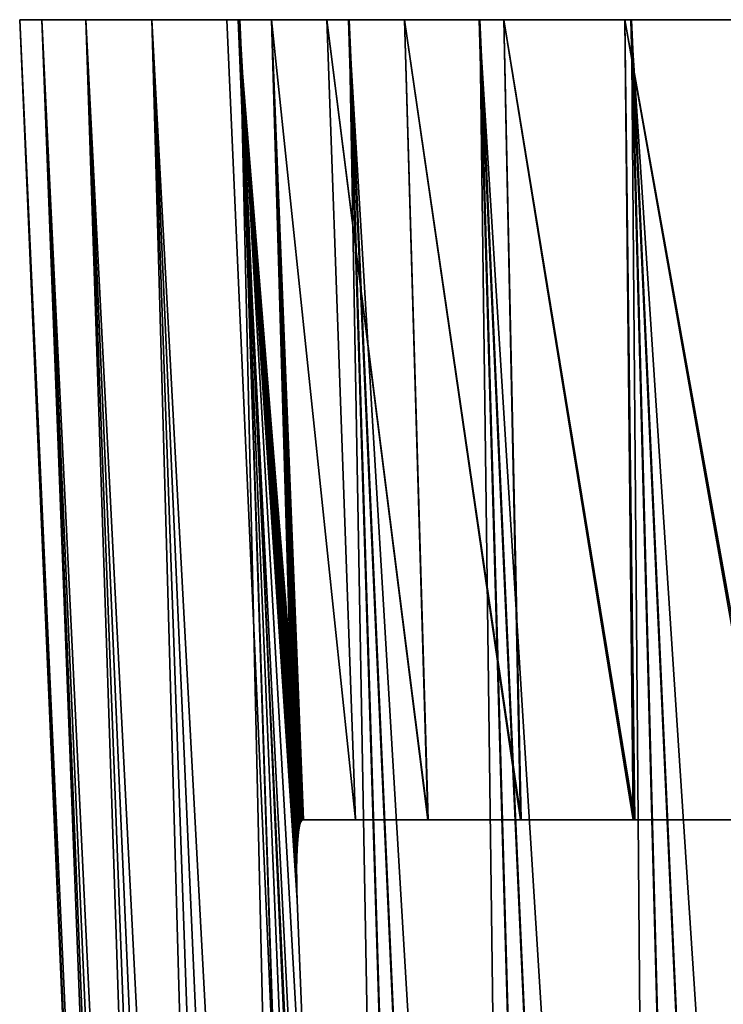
# Model space of a CAD drawing. Header units: millimetres. Extents: x -68 to 68, y 0 to 255.
# Tile 6 of 217: x -67.48 to -62.45, y 22.97 to 30. Entities that reach past the tile are written whole.
import ezdxf

# ---------------------------------------------------------------- set-up
doc = ezdxf.new("R2010")
doc.units = ezdxf.units.MM
doc.header["$LTSCALE"] = 41.718519
for name, color, linetype in [('15', 7, 'CONTINUOUS'), ('2', 7, 'CONTINUOUS'), ('5', 7, 'CONTINUOUS'), ('9', 7, 'CONTINUOUS')]:
    doc.layers.add(name, color=color, linetype=linetype)

msp = doc.modelspace()

# ---------------------------------------------------------------- linework, layer by layer
at = {"layer": '15', "color": 252, "linetype": 'Continuous', "true_color": 0x96918c}
for points in [[(-65.1714, 30, -3.2017), (-65.25, 30), (-61.6742, 30, -3.0067), (-65.1714, 30, -3.2017)], [(-65.25, 30), (-65.1714, 30, 3.2017), (-62.8722, 30), (-65.25, 30)], [(-65.25, 30), (-62.8722, 30), (-62.8466, 30, -0.4727), (-65.25, 30)], [(-61.6742, 30, -3.0067), (-65.25, 30), (-61.9807, 30, -2.6459), (-61.6742, 30, -3.0067)], [(-61.9807, 30, -2.6459), (-65.25, 30), (-62.2464, 30, -2.2541), (-61.9807, 30, -2.6459)], [(-62.2464, 30, -2.2541), (-65.25, 30), (-62.4681, 30, -1.8358), (-62.2464, 30, -2.2541)], [(-62.4681, 30, -1.8358), (-65.25, 30), (-62.6434, 30, -1.396), (-62.4681, 30, -1.8358)], [(-62.6434, 30, -1.396), (-65.25, 30), (-62.77, 30, -0.9399), (-62.6434, 30, -1.396)], [(-62.77, 30, -0.9399), (-65.25, 30), (-62.8466, 30, -0.4727), (-62.77, 30, -0.9399)], [(-64.9358, 30, -6.3956), (-65.1714, 30, -3.2017), (-59.2074, 30, -4.3146), (-64.9358, 30, -6.3956)], [(-59.2074, 30, -4.3146), (-65.1714, 30, -3.2017), (-59.6697, 30, -4.2129), (-59.2074, 30, -4.3146)], [(-59.6697, 30, -4.2129), (-65.1714, 30, -3.2017), (-60.1183, 30, -4.0617), (-59.6697, 30, -4.2129)], [(-60.1183, 30, -4.0617), (-65.1714, 30, -3.2017), (-60.548, 30, -3.8629), (-60.1183, 30, -4.0617)], [(-60.548, 30, -3.8629), (-65.1714, 30, -3.2017), (-60.9537, 30, -3.6188), (-60.548, 30, -3.8629)], [(-60.9537, 30, -3.6188), (-65.1714, 30, -3.2017), (-61.3305, 30, -3.3323), (-60.9537, 30, -3.6188)], [(-61.3305, 30, -3.3323), (-65.1714, 30, -3.2017), (-61.6742, 30, -3.0067), (-61.3305, 30, -3.3323)], [(-65.1714, 30, 3.2017), (-64.9358, 30, 6.3956), (-61.3305, 30, 3.3323), (-65.1714, 30, 3.2017)], [(-62.8722, 30), (-65.1714, 30, 3.2017), (-62.8466, 30, 0.4727), (-62.8722, 30)], [(-62.8466, 30, 0.4727), (-65.1714, 30, 3.2017), (-62.77, 30, 0.9399), (-62.8466, 30, 0.4727)], [(-62.77, 30, 0.9399), (-65.1714, 30, 3.2017), (-62.6434, 30, 1.396), (-62.77, 30, 0.9399)], [(-62.6434, 30, 1.396), (-65.1714, 30, 3.2017), (-62.4681, 30, 1.8358), (-62.6434, 30, 1.396)], [(-62.4681, 30, 1.8358), (-65.1714, 30, 3.2017), (-62.2464, 30, 2.2541), (-62.4681, 30, 1.8358)], [(-62.2464, 30, 2.2541), (-65.1714, 30, 3.2017), (-61.9807, 30, 2.6459), (-62.2464, 30, 2.2541)], [(-61.9807, 30, 2.6459), (-65.1714, 30, 3.2017), (-61.6742, 30, 3.0067), (-61.9807, 30, 2.6459)], [(-61.6742, 30, 3.0067), (-65.1714, 30, 3.2017), (-61.3305, 30, 3.3323), (-61.6742, 30, 3.0067)], [(-64.5438, 30, -9.5742), (-64.9358, 30, -6.3956), (-42.8, 30, -7.8433), (-64.5438, 30, -9.5742)], [(-42.8, 30, -7.8433), (-64.9358, 30, -6.3956), (-43.1954, 30, -5.2449), (-42.8, 30, -7.8433)], [(-43.1954, 30, -5.2449), (-64.9358, 30, -6.3956), (-58.7367, 30, -4.3658), (-43.1954, 30, -5.2449)], [(-58.7367, 30, -4.3658), (-64.9358, 30, -6.3956), (-59.2074, 30, -4.3146), (-58.7367, 30, -4.3658)], [(-64.9358, 30, 6.3956), (-64.5438, 30, 9.5742), (-42.8, 30, 7.8433), (-64.9358, 30, 6.3956)], [(-43.1954, 30, 5.2449), (-64.9358, 30, 6.3956), (-42.8, 30, 7.8433), (-43.1954, 30, 5.2449)], [(-64.9358, 30, 6.3956), (-43.1954, 30, 5.2449), (-58.2633, 30, 4.3658), (-64.9358, 30, 6.3956)], [(-61.3305, 30, 3.3323), (-64.9358, 30, 6.3956), (-60.9537, 30, 3.6188), (-61.3305, 30, 3.3323)], [(-60.9537, 30, 3.6188), (-64.9358, 30, 6.3956), (-60.548, 30, 3.8629), (-60.9537, 30, 3.6188)], [(-60.548, 30, 3.8629), (-64.9358, 30, 6.3956), (-60.1183, 30, 4.0617), (-60.548, 30, 3.8629)], [(-60.1183, 30, 4.0617), (-64.9358, 30, 6.3956), (-59.6697, 30, 4.2129), (-60.1183, 30, 4.0617)], [(-59.6697, 30, 4.2129), (-64.9358, 30, 6.3956), (-59.2074, 30, 4.3146), (-59.6697, 30, 4.2129)], [(-59.2074, 30, 4.3146), (-64.9358, 30, 6.3956), (-58.7367, 30, 4.3658), (-59.2074, 30, 4.3146)], [(-58.7367, 30, 4.3658), (-64.9358, 30, 6.3956), (-58.2633, 30, 4.3658), (-58.7367, 30, 4.3658)], [(-63.9962, 30, -12.7296), (-64.5438, 30, -9.5742), (-42.2483, 30, -10.4133), (-63.9962, 30, -12.7296)], [(-42.2483, 30, -10.4133), (-64.5438, 30, -9.5742), (-42.8, 30, -7.8433), (-42.2483, 30, -10.4133)], [(-64.5438, 30, 9.5742), (-63.9962, 30, 12.7296), (-42.2483, 30, 10.4133), (-64.5438, 30, 9.5742)], [(-42.8, 30, 7.8433), (-64.5438, 30, 9.5742), (-42.2483, 30, 10.4133), (-42.8, 30, 7.8433)], [(-63.2945, 30, -15.8545), (-63.9962, 30, -12.7296), (-40.6851, 30, -15.4298), (-63.2945, 30, -15.8545)], [(-40.6851, 30, -15.4298), (-63.9962, 30, -12.7296), (-41.5425, 30, -12.9452), (-40.6851, 30, -15.4298)], [(-41.5425, 30, -12.9452), (-63.9962, 30, -12.7296), (-42.2483, 30, -10.4133), (-41.5425, 30, -12.9452)], [(-63.9962, 30, 12.7296), (-63.2945, 30, 15.8545), (-41.5425, 30, 12.9452), (-63.9962, 30, 12.7296)], [(-42.2483, 30, 10.4133), (-63.9962, 30, 12.7296), (-41.5425, 30, 12.9452), (-42.2483, 30, 10.4133)], [(-62.4404, 30, -18.941), (-63.2945, 30, -15.8545), (-39.6792, 30, -17.8582), (-62.4404, 30, -18.941)], [(-39.6792, 30, -17.8582), (-63.2945, 30, -15.8545), (-40.6851, 30, -15.4298), (-39.6792, 30, -17.8582)], [(-63.2945, 30, 15.8545), (-62.4404, 30, 18.941), (-39.6792, 30, 17.8582), (-63.2945, 30, 15.8545)], [(-41.5425, 30, 12.9452), (-63.2945, 30, 15.8545), (-40.6851, 30, 15.4298), (-41.5425, 30, 12.9452)], [(-40.6851, 30, 15.4298), (-63.2945, 30, 15.8545), (-39.6792, 30, 17.8582), (-40.6851, 30, 15.4298)]]:
    msp.add_3dface(points, dxfattribs=at)
at = {"layer": '2', "color": 7, "linetype": 'Continuous', "true_color": 0xf5f5f5}
for points in [[(-65.9205, 30, 3.2385), (-66, 30), (-67.4804, 30, 1.6245), (-65.9205, 30, 3.2385)], [(-67.4804, 30, 1.6245), (-66, 30), (-67.4801, 30, -1.6378), (-67.4804, 30, 1.6245)], [(-67.3232, 30, 4.8829), (-65.9205, 30, 3.2385), (-67.4804, 30, 1.6245), (-67.3232, 30, 4.8829)], [(-66, 30), (-65.9205, 30, -3.2385), (-67.4801, 30, -1.6378), (-66, 30)], [(-67.4801, 30, -1.6378), (-65.9205, 30, -3.2385), (-67.3222, 30, -4.8963), (-67.4801, 30, -1.6378)], [(-65.6822, 30, 6.4691), (-65.9205, 30, 3.2385), (-67.3232, 30, 4.8829), (-65.6822, 30, 6.4691)], [(-67.0086, 30, 8.1301), (-65.6822, 30, 6.4691), (-67.3232, 30, 4.8829), (-67.0086, 30, 8.1301)], [(-65.9205, 30, -3.2385), (-65.6822, 30, -6.4691), (-67.3222, 30, -4.8963), (-65.9205, 30, -3.2385)], [(-67.3222, 30, -4.8963), (-65.6822, 30, -6.4691), (-67.007, 30, -8.1434), (-67.3222, 30, -4.8963)], [(-65.2856, 30, 9.6843), (-65.6822, 30, 6.4691), (-67.0086, 30, 8.1301), (-65.2856, 30, 9.6843)], [(-66.5375, 30, 11.3582), (-65.2856, 30, 9.6843), (-67.0086, 30, 8.1301), (-66.5375, 30, 11.3582)], [(-65.6822, 30, -6.4691), (-65.2856, 30, -9.6843), (-67.007, 30, -8.1434), (-65.6822, 30, -6.4691)], [(-67.007, 30, -8.1434), (-65.2856, 30, -9.6843), (-66.5353, 30, -11.3714), (-67.007, 30, -8.1434)], [(-64.7318, 30, 12.8759), (-65.2856, 30, 9.6843), (-66.5375, 30, 11.3582), (-64.7318, 30, 12.8759)], [(-65.911, 30, 14.5599), (-64.7318, 30, 12.8759), (-66.5375, 30, 11.3582), (-65.911, 30, 14.5599)], [(-65.2856, 30, -9.6843), (-64.7318, 30, -12.8759), (-66.5353, 30, -11.3714), (-65.2856, 30, -9.6843)], [(-66.5353, 30, -11.3714), (-64.7318, 30, -12.8759), (-65.9081, 30, -14.5728), (-66.5353, 30, -11.3714)], [(-64.0221, 30, 16.0367), (-64.7318, 30, 12.8759), (-65.911, 30, 14.5599), (-64.0221, 30, 16.0367)], [(-65.1306, 30, 17.7273), (-64.0221, 30, 16.0367), (-65.911, 30, 14.5599), (-65.1306, 30, 17.7273)], [(-64.7318, 30, -12.8759), (-64.0221, 30, -16.0367), (-65.9081, 30, -14.5728), (-64.7318, 30, -12.8759)], [(-65.9081, 30, -14.5728), (-64.0221, 30, -16.0367), (-65.1271, 30, -17.7403), (-65.9081, 30, -14.5728)], [(-63.1581, 30, 19.1588), (-64.0221, 30, 16.0367), (-65.1306, 30, 17.7273), (-63.1581, 30, 19.1588)], [(-64.198, 30, 20.8535), (-63.1581, 30, 19.1588), (-65.1306, 30, 17.7273), (-64.198, 30, 20.8535)], [(-64.0221, 30, -16.0367), (-63.1581, 30, -19.1588), (-65.1271, 30, -17.7403), (-64.0221, 30, -16.0367)], [(-65.1271, 30, -17.7403), (-63.1581, 30, -19.1588), (-64.1938, 30, -20.8663), (-65.1271, 30, -17.7403)], [(-62.1419, 30, 22.2348), (-63.1581, 30, 19.1588), (-64.198, 30, 20.8535), (-62.1419, 30, 22.2348)], [(-63.1154, 30, 23.931), (-62.1419, 30, 22.2348), (-64.198, 30, 20.8535), (-63.1154, 30, 23.931)], [(-63.1581, 30, -19.1588), (-62.1419, 30, -22.2348), (-64.1938, 30, -20.8663), (-63.1581, 30, -19.1588)], [(-64.1938, 30, -20.8663), (-62.1419, 30, -22.2348), (-63.1107, 30, -23.9436), (-64.1938, 30, -20.8663)], [(-60.976, 30, 25.2571), (-62.1419, 30, 22.2348), (-63.1154, 30, 23.931), (-60.976, 30, 25.2571)], [(-61.8854, 30, 26.9526), (-60.976, 30, 25.2571), (-63.1154, 30, 23.931), (-61.8854, 30, 26.9526)], [(-62.1419, 30, -22.2348), (-60.976, 30, -25.2571), (-63.1107, 30, -23.9436), (-62.1419, 30, -22.2348)], [(-63.1107, 30, -23.9436), (-60.976, 30, -25.2571), (-61.8801, 30, -26.9648), (-63.1107, 30, -23.9436)]]:
    msp.add_3dface(points, dxfattribs=at)
at = {"layer": '5', "color": 7, "linetype": 'Continuous', "true_color": 0xf5f5f5}
for points in [[(-67.3232, 30, 4.8829), (-67.4804, 30, 1.6245), (-66.123, 0.2869, 3.2484), (-67.3232, 30, 4.8829)], [(-67.4804, 30, 1.6245), (-67.4801, 30, -1.6378), (-66.2027, 0.2869), (-67.4804, 30, 1.6245)], [(-66.123, 0.2869, 3.2484), (-67.4804, 30, 1.6245), (-66.1828, 0.2869, 1.6247), (-66.123, 0.2869, 3.2484)], [(-66.1828, 0.2869, 1.6247), (-67.4804, 30, 1.6245), (-66.2027, 0.2869), (-66.1828, 0.2869, 1.6247)], [(-67.4801, 30, -1.6378), (-67.3222, 30, -4.8963), (-66.1828, 0.2869, -1.6247), (-67.4801, 30, -1.6378)], [(-66.2027, 0.2869), (-67.4801, 30, -1.6378), (-66.1828, 0.2869, -1.6247), (-66.2027, 0.2869)], [(-67.0086, 30, 8.1301), (-67.3232, 30, 4.8829), (-65.8839, 0.2869, 6.489), (-67.0086, 30, 8.1301)], [(-65.8839, 0.2869, 6.489), (-67.3232, 30, 4.8829), (-66.0233, 0.2869, 4.8702), (-65.8839, 0.2869, 6.489)], [(-66.0233, 0.2869, 4.8702), (-67.3232, 30, 4.8829), (-66.123, 0.2869, 3.2484), (-66.0233, 0.2869, 4.8702)], [(-67.3222, 30, -4.8963), (-67.007, 30, -8.1434), (-66.0233, 0.2869, -4.8702), (-67.3222, 30, -4.8963)], [(-66.1828, 0.2869, -1.6247), (-67.3222, 30, -4.8963), (-66.123, 0.2869, -3.2484), (-66.1828, 0.2869, -1.6247)], [(-66.123, 0.2869, -3.2484), (-67.3222, 30, -4.8963), (-66.0233, 0.2869, -4.8702), (-66.123, 0.2869, -3.2484)], [(-66.5375, 30, 11.3582), (-67.0086, 30, 8.1301), (-65.4862, 0.2869, 9.714), (-66.5375, 30, 11.3582)], [(-65.4862, 0.2869, 9.714), (-67.0086, 30, 8.1301), (-65.7048, 0.2869, 8.1039), (-65.4862, 0.2869, 9.714)], [(-65.7048, 0.2869, 8.1039), (-67.0086, 30, 8.1301), (-65.8839, 0.2869, 6.489), (-65.7048, 0.2869, 8.1039)], [(-67.007, 30, -8.1434), (-66.5353, 30, -11.3714), (-65.7048, 0.2869, -8.1039), (-67.007, 30, -8.1434)], [(-66.0233, 0.2869, -4.8702), (-67.007, 30, -8.1434), (-65.8839, 0.2869, -6.489), (-66.0233, 0.2869, -4.8702)], [(-65.8839, 0.2869, -6.489), (-67.007, 30, -8.1434), (-65.7048, 0.2869, -8.1039), (-65.8839, 0.2869, -6.489)], [(-65.911, 30, 14.5599), (-66.5375, 30, 11.3582), (-64.9306, 0.2869, 12.9155), (-65.911, 30, 14.5599)], [(-64.9306, 0.2869, 12.9155), (-66.5375, 30, 11.3582), (-65.228, 0.2869, 11.3181), (-64.9306, 0.2869, 12.9155)], [(-65.228, 0.2869, 11.3181), (-66.5375, 30, 11.3582), (-65.4862, 0.2869, 9.714), (-65.228, 0.2869, 11.3181)], [(-66.5353, 30, -11.3714), (-65.9081, 30, -14.5728), (-65.228, 0.2869, -11.3181), (-66.5353, 30, -11.3714)], [(-65.7048, 0.2869, -8.1039), (-66.5353, 30, -11.3714), (-65.4862, 0.2869, -9.714), (-65.7048, 0.2869, -8.1039)], [(-65.4862, 0.2869, -9.714), (-66.5353, 30, -11.3714), (-65.228, 0.2869, -11.3181), (-65.4862, 0.2869, -9.714)], [(-65.1306, 30, 17.7273), (-65.911, 30, 14.5599), (-64.2187, 0.2869, 16.0859), (-65.1306, 30, 17.7273)], [(-64.2187, 0.2869, 16.0859), (-65.911, 30, 14.5599), (-64.5941, 0.2869, 14.5051), (-64.2187, 0.2869, 16.0859)], [(-64.5941, 0.2869, 14.5051), (-65.911, 30, 14.5599), (-64.9306, 0.2869, 12.9155), (-64.5941, 0.2869, 14.5051)], [(-65.9081, 30, -14.5728), (-65.1271, 30, -17.7403), (-64.5941, 0.2869, -14.5051), (-65.9081, 30, -14.5728)], [(-65.228, 0.2869, -11.3181), (-65.9081, 30, -14.5728), (-64.9306, 0.2869, -12.9155), (-65.228, 0.2869, -11.3181)], [(-64.9306, 0.2869, -12.9155), (-65.9081, 30, -14.5728), (-64.5941, 0.2869, -14.5051), (-64.9306, 0.2869, -12.9155)], [(-64.198, 30, 20.8535), (-65.1306, 30, 17.7273), (-63.352, 0.2869, 19.2176), (-64.198, 30, 20.8535)], [(-63.352, 0.2869, 19.2176), (-65.1306, 30, 17.7273), (-63.8046, 0.2869, 17.6571), (-63.352, 0.2869, 19.2176)], [(-63.8046, 0.2869, 17.6571), (-65.1306, 30, 17.7273), (-64.2187, 0.2869, 16.0859), (-63.8046, 0.2869, 17.6571)], [(-65.1271, 30, -17.7403), (-64.1938, 30, -20.8663), (-63.8046, 0.2869, -17.6571), (-65.1271, 30, -17.7403)], [(-64.5941, 0.2869, -14.5051), (-65.1271, 30, -17.7403), (-64.2187, 0.2869, -16.0859), (-64.5941, 0.2869, -14.5051)], [(-64.2187, 0.2869, -16.0859), (-65.1271, 30, -17.7403), (-63.8046, 0.2869, -17.6571), (-64.2187, 0.2869, -16.0859)], [(-63.1154, 30, 23.931), (-64.198, 30, 20.8535), (-62.3328, 0.2869, 22.303), (-63.1154, 30, 23.931)], [(-62.3328, 0.2869, 22.303), (-64.198, 30, 20.8535), (-62.8613, 0.2869, 20.7666), (-62.3328, 0.2869, 22.303)], [(-62.8613, 0.2869, 20.7666), (-64.198, 30, 20.8535), (-63.352, 0.2869, 19.2176), (-62.8613, 0.2869, 20.7666)], [(-64.1938, 30, -20.8663), (-63.1107, 30, -23.9436), (-62.8613, 0.2869, -20.7666), (-64.1938, 30, -20.8663)], [(-63.8046, 0.2869, -17.6571), (-64.1938, 30, -20.8663), (-63.352, 0.2869, -19.2176), (-63.8046, 0.2869, -17.6571)], [(-63.352, 0.2869, -19.2176), (-64.1938, 30, -20.8663), (-62.8613, 0.2869, -20.7666), (-63.352, 0.2869, -19.2176)], [(-61.8854, 30, 26.9526), (-63.1154, 30, 23.931), (-61.1633, 0.2869, 25.3347), (-61.8854, 30, 26.9526)], [(-61.1633, 0.2869, 25.3347), (-63.1154, 30, 23.931), (-61.7666, 0.2869, 23.826), (-61.1633, 0.2869, 25.3347)], [(-61.7666, 0.2869, 23.826), (-63.1154, 30, 23.931), (-62.3328, 0.2869, 22.303), (-61.7666, 0.2869, 23.826)], [(-63.1107, 30, -23.9436), (-61.8801, 30, -26.9648), (-61.7666, 0.2869, -23.826), (-63.1107, 30, -23.9436)], [(-62.8613, 0.2869, -20.7666), (-63.1107, 30, -23.9436), (-62.3328, 0.2869, -22.303), (-62.8613, 0.2869, -20.7666)], [(-62.3328, 0.2869, -22.303), (-63.1107, 30, -23.9436), (-61.7666, 0.2869, -23.826), (-62.3328, 0.2869, -22.303)]]:
    msp.add_3dface(points, dxfattribs=at)
at = {"layer": '9', "color": 7, "linetype": 'Continuous', "true_color": 0xf5f5f5}
for points in [[(-65.9205, 30, -3.2385), (-66, 30), (-64.8158, 3.2869, -1.5211), (-65.9205, 30, -3.2385)], [(-66, 30), (-65.9205, 30, 3.2385), (-64.8158, 3.2869, 1.5211), (-66, 30)], [(-64.8158, 3.2869, -1.5211), (-66, 30), (-64.8158, 3.2869, 1.5211), (-64.8158, 3.2869, -1.5211)], [(-65.6822, 30, -6.4691), (-65.9205, 30, -3.2385), (-65.4528, 24.2869, -6.2502), (-65.6822, 30, -6.4691)], [(-65.4528, 24.2869, -6.2502), (-65.9205, 30, -3.2385), (-65.4627, 24.2841, -6.1449), (-65.4528, 24.2869, -6.2502)], [(-65.4627, 24.2841, -6.1449), (-65.9205, 30, -3.2385), (-65.4733, 24.2693, -6.0239), (-65.4627, 24.2841, -6.1449)], [(-65.4733, 24.2693, -6.0239), (-65.9205, 30, -3.2385), (-65.482, 24.2405, -5.914), (-65.4733, 24.2693, -6.0239)], [(-65.482, 24.2405, -5.914), (-65.9205, 30, -3.2385), (-65.4891, 24.1988, -5.8149), (-65.482, 24.2405, -5.914)], [(-65.4891, 24.1988, -5.8149), (-65.9205, 30, -3.2385), (-65.4946, 24.1452, -5.7256), (-65.4891, 24.1988, -5.8149)], [(-65.4946, 24.1452, -5.7256), (-65.9205, 30, -3.2385), (-65.4986, 24.0814, -5.6474), (-65.4946, 24.1452, -5.7256)], [(-65.4986, 24.0814, -5.6474), (-65.9205, 30, -3.2385), (-65.5011, 24.0099, -5.5819), (-65.4986, 24.0814, -5.6474)], [(-65.5011, 24.0099, -5.5819), (-65.9205, 30, -3.2385), (-65.5021, 23.9342, -5.5309), (-65.5011, 24.0099, -5.5819)], [(-65.5021, 23.9342, -5.5309), (-65.9205, 30, -3.2385), (-65.5018, 23.8581, -5.4948), (-65.5021, 23.9342, -5.5309)], [(-65.5018, 23.8581, -5.4948), (-65.9205, 30, -3.2385), (-65.5004, 23.7841, -5.473), (-65.5018, 23.8581, -5.4948)], [(-65.5004, 23.7841, -5.473), (-65.9205, 30, -3.2385), (-65.498, 23.7131, -5.464), (-65.5004, 23.7841, -5.473)], [(-65.498, 23.7131, -5.464), (-65.9205, 30, -3.2385), (-65.0648, 12.9586, -4.9911), (-65.498, 23.7131, -5.464)], [(-65.0648, 12.9586, -4.9911), (-65.9205, 30, -3.2385), (-64.6727, 3.287, -4.5658), (-65.0648, 12.9586, -4.9911)], [(-64.6727, 3.287, -4.5658), (-65.9205, 30, -3.2385), (-64.6729, 3.2869, -4.5629), (-64.6727, 3.287, -4.5658)], [(-64.6729, 3.2869, -4.5629), (-65.9205, 30, -3.2385), (-64.6731, 3.2869, -4.5601), (-64.6729, 3.2869, -4.5629)], [(-64.6731, 3.2869, -4.5601), (-65.9205, 30, -3.2385), (-64.8158, 3.2869, -1.5211), (-64.6731, 3.2869, -4.5601)], [(-65.9205, 30, 3.2385), (-65.6822, 30, 6.4691), (-65.5003, 23.784, 5.473), (-65.9205, 30, 3.2385)], [(-64.8158, 3.2869, 1.5211), (-65.9205, 30, 3.2385), (-64.6731, 3.2869, 4.5601), (-64.8158, 3.2869, 1.5211)], [(-65.498, 23.7131, 5.464), (-65.0648, 12.9588, 4.9911), (-65.9205, 30, 3.2385), (-65.498, 23.7131, 5.464)], [(-65.498, 23.7131, 5.464), (-65.9205, 30, 3.2385), (-65.5003, 23.784, 5.473), (-65.498, 23.7131, 5.464)], [(-64.6731, 3.2869, 4.5601), (-65.9205, 30, 3.2385), (-65.0648, 12.9588, 4.9911), (-64.6731, 3.2869, 4.5601)], [(-65.2856, 30, -9.6843), (-65.6822, 30, -6.4691), (-65.0827, 24.2869, -9.3478), (-65.2856, 30, -9.6843)], [(-65.0827, 24.2869, -9.3478), (-65.6822, 30, -6.4691), (-65.4528, 24.2869, -6.2502), (-65.0827, 24.2869, -9.3478)], [(-65.6822, 30, 6.4691), (-65.2856, 30, 9.6843), (-65.0813, 24.2869, 9.3573), (-65.6822, 30, 6.4691)], [(-65.5003, 23.784, 5.473), (-65.6822, 30, 6.4691), (-65.5018, 23.8578, 5.4947), (-65.5003, 23.784, 5.473)], [(-65.5018, 23.8578, 5.4947), (-65.6822, 30, 6.4691), (-65.5021, 23.9338, 5.5307), (-65.5018, 23.8578, 5.4947)], [(-65.5021, 23.9338, 5.5307), (-65.6822, 30, 6.4691), (-65.5011, 24.0094, 5.5815), (-65.5021, 23.9338, 5.5307)], [(-65.5011, 24.0094, 5.5815), (-65.6822, 30, 6.4691), (-65.4986, 24.0808, 5.6468), (-65.5011, 24.0094, 5.5815)], [(-65.4986, 24.0808, 5.6468), (-65.6822, 30, 6.4691), (-65.4946, 24.1446, 5.7248), (-65.4986, 24.0808, 5.6468)], [(-65.4946, 24.1446, 5.7248), (-65.6822, 30, 6.4691), (-65.4891, 24.1983, 5.8138), (-65.4946, 24.1446, 5.7248)], [(-65.4891, 24.1983, 5.8138), (-65.6822, 30, 6.4691), (-65.4821, 24.24, 5.9127), (-65.4891, 24.1983, 5.8138)], [(-65.4821, 24.24, 5.9127), (-65.6822, 30, 6.4691), (-65.4734, 24.2689, 6.0222), (-65.4821, 24.24, 5.9127)], [(-65.4734, 24.2689, 6.0222), (-65.6822, 30, 6.4691), (-65.4628, 24.284, 6.1438), (-65.4734, 24.2689, 6.0222)], [(-65.4628, 24.284, 6.1438), (-65.6822, 30, 6.4691), (-65.4528, 24.2869, 6.2502), (-65.4628, 24.284, 6.1438)], [(-65.4528, 24.2869, 6.2502), (-65.6822, 30, 6.4691), (-65.0813, 24.2869, 9.3573), (-65.4528, 24.2869, 6.2502)], [(-64.7318, 30, -12.8759), (-65.2856, 30, -9.6843), (-64.566, 24.2869, -12.4243), (-64.7318, 30, -12.8759)], [(-64.566, 24.2869, -12.4243), (-65.2856, 30, -9.6843), (-65.0827, 24.2869, -9.3478), (-64.566, 24.2869, -12.4243)], [(-65.2856, 30, 9.6843), (-64.7318, 30, 12.8759), (-64.5624, 24.2869, 12.4432), (-65.2856, 30, 9.6843)], [(-65.0813, 24.2869, 9.3573), (-65.2856, 30, 9.6843), (-64.5624, 24.2869, 12.4432), (-65.0813, 24.2869, 9.3573)], [(-64.0221, 30, -16.0367), (-64.7318, 30, -12.8759), (-63.904, 24.2869, -15.4729), (-64.0221, 30, -16.0367)], [(-63.904, 24.2869, -15.4729), (-64.7318, 30, -12.8759), (-64.566, 24.2869, -12.4243), (-63.904, 24.2869, -15.4729)], [(-64.7318, 30, 12.8759), (-64.0221, 30, 16.0367), (-63.8972, 24.2869, 15.5009), (-64.7318, 30, 12.8759)], [(-64.5624, 24.2869, 12.4432), (-64.7318, 30, 12.8759), (-63.8972, 24.2869, 15.5009), (-64.5624, 24.2869, 12.4432)], [(-63.1581, 30, -19.1588), (-64.0221, 30, -16.0367), (-63.0982, 24.2869, -18.4867), (-63.1581, 30, -19.1588)], [(-63.0982, 24.2869, -18.4867), (-64.0221, 30, -16.0367), (-63.904, 24.2869, -15.4729), (-63.0982, 24.2869, -18.4867)], [(-64.0221, 30, 16.0367), (-63.1581, 30, 19.1588), (-63.0874, 24.2869, 18.5235), (-64.0221, 30, 16.0367)], [(-63.8972, 24.2869, 15.5009), (-64.0221, 30, 16.0367), (-63.0874, 24.2869, 18.5235), (-63.8972, 24.2869, 15.5009)], [(-62.1419, 30, -22.2348), (-63.1581, 30, -19.1588), (-62.1503, 24.2869, -21.4588), (-62.1419, 30, -22.2348)], [(-62.1503, 24.2869, -21.4588), (-63.1581, 30, -19.1588), (-63.0982, 24.2869, -18.4867), (-62.1503, 24.2869, -21.4588)], [(-63.1581, 30, 19.1588), (-62.1419, 30, 22.2348), (-62.1346, 24.2869, 21.5041), (-63.1581, 30, 19.1588)], [(-63.0874, 24.2869, 18.5235), (-63.1581, 30, 19.1588), (-62.1346, 24.2869, 21.5041), (-63.0874, 24.2869, 18.5235)]]:
    msp.add_3dface(points, dxfattribs=at)

doc.saveas('drawing.dxf')
